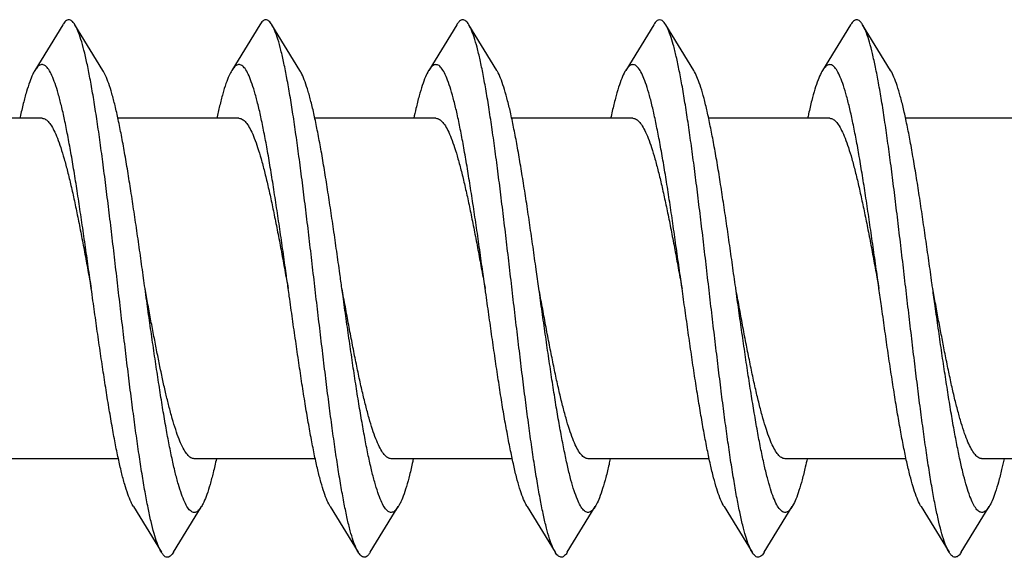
# Model space of a CAD drawing. Header units: millimetres. Extents: x 177 to 351, y 32 to 305.
# Tile 36 of 80: x 297.155 to 298.255, y 86.669 to 87.27. Entities that reach past the tile are written whole.
import ezdxf

# ---------------------------------------------------------------- set-up
doc = ezdxf.new("R2010")
doc.units = ezdxf.units.MM
doc.header["$LTSCALE"] = 30.734
doc.layers.get('0').update_dxf_attribs({"linetype": 'CONTINUOUS'})

msp = doc.modelspace()

# ---------------------------------------------------------------- linework, layer by layer
at = {"color": 7, "linetype": 'Continuous'}
for p, q in [((297.2031, 87.264), (297.1718, 87.2129)), ((297.2478, 87.2129), (297.2165, 87.264)), ((297.4231, 87.264), (297.3918, 87.2129)), ((297.4678, 87.2129), (297.4365, 87.264)), ((297.6431, 87.264), (297.6118, 87.2129)), ((297.6878, 87.2129), (297.6565, 87.264)), ((297.8631, 87.264), (297.8318, 87.2129)), ((297.9078, 87.2129), (297.8765, 87.264)), ((298.0831, 87.264), (298.0518, 87.2129)), ((298.1278, 87.2129), (298.0965, 87.264)), ((297.1798, 87.1595), (297.0446, 87.1595)), ((297.3998, 87.1595), (297.2646, 87.1595)), ((297.6198, 87.1595), (297.4846, 87.1595)), ((297.8398, 87.1595), (297.7046, 87.1595)), ((298.0598, 87.1595), (297.9246, 87.1595)), ((298.2798, 87.1595), (298.1446, 87.1595)), ((297.265, 86.7795), (297.1298, 86.7795)), ((297.485, 86.7795), (297.3498, 86.7795)), ((297.705, 86.7795), (297.5698, 86.7795)), ((297.925, 86.7795), (297.7898, 86.7795)), ((298.145, 86.7795), (298.0098, 86.7795)), ((298.365, 86.7795), (298.2298, 86.7795)), ((297.2818, 86.726), (297.3131, 86.675)), ((297.3265, 86.675), (297.3578, 86.726)), ((297.5018, 86.726), (297.5331, 86.675)), ((297.5465, 86.675), (297.5778, 86.726)), ((297.7218, 86.726), (297.7531, 86.675)), ((297.7665, 86.675), (297.7978, 86.726)), ((297.9418, 86.726), (297.9731, 86.675)), ((297.9865, 86.675), (298.0178, 86.726)), ((298.1618, 86.726), (298.1931, 86.675)), ((298.2065, 86.675), (298.2378, 86.726))]:
    msp.add_line(p, q, dxfattribs=at)
for points, knots in [([(297.2165, 87.264), (297.2158, 87.2652), (297.2142, 87.2674), (297.2108, 87.27), (297.2064, 87.2687), (297.2044, 87.2661), (297.2033, 87.2643), (297.2031, 87.264)], [0, 0, 0, 0, 0.00434457, 0.00825992, 0.01172409, 0.01662563, 0.01794605, 0.01794605, 0.01794605, 0.01794605]), ([(297.2915, 86.7625), (297.2903, 86.7697), (297.288, 86.7848), (297.2846, 86.8083), (297.2813, 86.8333), (297.2779, 86.8596), (297.2746, 86.8868), (297.2712, 86.9148), (297.2678, 86.9434), (297.2645, 86.9721), (297.2611, 87.0009), (297.2578, 87.0293), (297.2544, 87.0572), (297.2511, 87.0843), (297.2477, 87.1104), (297.2444, 87.1351), (297.241, 87.1583), (297.2377, 87.1797), (297.2343, 87.1992), (297.231, 87.2166), (297.2277, 87.2316), (297.2244, 87.2443), (297.2211, 87.2545), (297.2184, 87.2607), (297.2168, 87.2635), (297.2165, 87.264)], [0, 0, 0, 0, 0.0220954, 0.0458973, 0.0711652, 0.0977134, 0.1252434, 0.1535731, 0.1823672, 0.2114435, 0.2404554, 0.269214, 0.2973891, 0.3247785, 0.3510937, 0.3761162, 0.3996179, 0.421372, 0.4412147, 0.4589365, 0.4744302, 0.4875368, 0.4982122, 0.5064047, 0.5079037, 0.5079037, 0.5079037, 0.5079037]), ([(297.4365, 87.264), (297.4365, 87.264), (297.4356, 87.2655), (297.4339, 87.268), (297.4297, 87.2701), (297.4256, 87.2679), (297.424, 87.2655), (297.4231, 87.264)], [0, 0, 0, 0, 0.00010179, 0.00541235, 0.00903736, 0.01270776, 0.01793804, 0.01793804, 0.01793804, 0.01793804]), ([(297.5331, 86.675), (297.5323, 86.6763), (297.5301, 86.6805), (297.5271, 86.6885), (297.5238, 86.6997), (297.5205, 86.7134), (297.5172, 86.7295), (297.5139, 86.7478), (297.5105, 86.7681), (297.5072, 86.7903), (297.5038, 86.8142), (297.5005, 86.8395), (297.4971, 86.866), (297.4938, 86.8934), (297.4904, 86.9216), (297.487, 86.9502), (297.4837, 86.979), (297.4803, 87.0077), (297.477, 87.0361), (297.4736, 87.0638), (297.4703, 87.0906), (297.4669, 87.1164), (297.4636, 87.1408), (297.4602, 87.1635), (297.4569, 87.1845), (297.4535, 87.2035), (297.4502, 87.2204), (297.4469, 87.2349), (297.4436, 87.247), (297.4403, 87.2565), (297.4378, 87.2618), (297.4365, 87.264)], [0, 0, 0, 0, 0.0046634, 0.0139079, 0.0256145, 0.0397472, 0.0561998, 0.0748369, 0.0955163, 0.1180252, 0.1422084, 0.16779, 0.1946064, 0.2223389, 0.2508126, 0.2796908, 0.3087809, 0.3377555, 0.3663971, 0.3944148, 0.4215612, 0.4476007, 0.4722678, 0.4953821, 0.5166866, 0.5360467, 0.5532428, 0.5681818, 0.5807113, 0.5907952, 0.5983073, 0.5983073, 0.5983073, 0.5983073]), ([(297.6565, 87.264), (297.6562, 87.2644), (297.6551, 87.2662), (297.653, 87.2689), (297.6486, 87.2699), (297.6453, 87.2673), (297.6438, 87.2651), (297.6431, 87.264)], [0, 0, 0, 0, 0.00157056, 0.00638881, 0.00982778, 0.01380453, 0.0179467, 0.0179467, 0.0179467, 0.0179467]), ([(297.7531, 86.675), (297.7519, 86.6769), (297.7495, 86.6819), (297.7464, 86.6909), (297.743, 86.7027), (297.7397, 86.717), (297.7364, 86.7336), (297.7331, 86.7524), (297.7297, 86.7732), (297.7264, 86.7959), (297.723, 86.8201), (297.7197, 86.8457), (297.7163, 86.8724), (297.713, 86.9001), (297.7096, 86.9284), (297.7062, 86.9571), (297.7029, 86.9859), (297.6995, 87.0145), (297.6962, 87.0427), (297.6928, 87.0703), (297.6895, 87.0969), (297.6861, 87.1223), (297.6828, 87.1463), (297.6794, 87.1687), (297.6761, 87.1893), (297.6727, 87.2078), (297.6694, 87.2241), (297.6661, 87.238), (297.6628, 87.2495), (297.6597, 87.2579), (297.6575, 87.2624), (297.6565, 87.264)], [0, 0, 0, 0, 0.0066424, 0.0164733, 0.0287698, 0.0434593, 0.060454, 0.0795833, 0.1007264, 0.1236423, 0.1481895, 0.1740776, 0.2011429, 0.2290701, 0.2576672, 0.2866214, 0.3157041, 0.3446327, 0.3731372, 0.4009827, 0.4278731, 0.4536183, 0.4779232, 0.5006335, 0.521483, 0.540347, 0.5570134, 0.5713885, 0.5833394, 0.5928297, 0.5983073, 0.5983073, 0.5983073, 0.5983073]), ([(297.8765, 87.264), (297.876, 87.2648), (297.8747, 87.2668), (297.872, 87.2695), (297.8676, 87.2695), (297.8649, 87.2668), (297.8636, 87.2648), (297.8631, 87.264)], [0, 0, 0, 0, 0.00291013, 0.00727988, 0.0106542, 0.01501652, 0.01794746, 0.01794746, 0.01794746, 0.01794746]), ([(297.9731, 86.675), (297.9729, 86.6752), (297.9715, 86.6778), (297.9688, 86.6836), (297.9656, 86.6935), (297.9623, 86.7059), (297.9589, 86.7208), (297.9556, 86.7379), (297.9523, 86.7572), (297.9489, 86.7785), (297.9456, 86.8015), (297.9422, 86.8261), (297.9389, 86.852), (297.9355, 86.879), (297.9322, 86.9068), (297.9288, 86.9352), (297.9254, 86.9639), (297.9221, 86.9927), (297.9187, 87.0213), (297.9154, 87.0494), (297.912, 87.0767), (297.9087, 87.1031), (297.9053, 87.1282), (297.902, 87.1518), (297.8986, 87.1738), (297.8953, 87.1939), (297.8919, 87.2118), (297.8886, 87.2276), (297.8853, 87.241), (297.882, 87.2518), (297.8791, 87.2593), (297.8771, 87.2629), (297.8765, 87.264)], [0, 0, 0, 0, 0.0008087, 0.008765, 0.0191813, 0.0320626, 0.0473047, 0.0648304, 0.0844465, 0.1060385, 0.129355, 0.1542488, 0.180436, 0.2077307, 0.2358448, 0.2645446, 0.2935648, 0.322621, 0.3514858, 0.3798419, 0.4074952, 0.4341222, 0.4595546, 0.4834906, 0.5057807, 0.5261696, 0.5445247, 0.5606572, 0.5744596, 0.5858307, 0.5947268, 0.5983094, 0.5983094, 0.5983094, 0.5983094]), ([(298.0965, 87.264), (298.0958, 87.2651), (298.0943, 87.2673), (298.091, 87.2699), (298.0866, 87.2689), (298.0845, 87.2662), (298.0834, 87.2644), (298.0831, 87.264)], [0, 0, 0, 0, 0.00412437, 0.0081057, 0.01154391, 0.01635165, 0.01794675, 0.01794675, 0.01794675, 0.01794675]), ([(298.1581, 86.858), (298.157, 86.8671), (298.1547, 86.8855), (298.1514, 86.9135), (298.148, 86.942), (298.1446, 86.9708), (298.1413, 86.9996), (298.1379, 87.028), (298.1346, 87.056), (298.1312, 87.0831), (298.1279, 87.1092), (298.1245, 87.134), (298.1212, 87.1572), (298.1178, 87.1788), (298.1145, 87.1983), (298.1111, 87.2158), (298.1078, 87.231), (298.1045, 87.2438), (298.1012, 87.2541), (298.0985, 87.2605), (298.0969, 87.2634), (298.0965, 87.264)], [0, 0, 0, 0, 0.0275044, 0.0557939, 0.0845792, 0.113646, 0.1426659, 0.1714462, 0.1996458, 0.2270869, 0.253443, 0.2785444, 0.3021048, 0.323959, 0.3438816, 0.3617153, 0.3773088, 0.3905318, 0.4013188, 0.4096252, 0.4114488, 0.4114488, 0.4114488, 0.4114488]), ([(297.2348, 86.9695), (297.2343, 86.9734), (297.2325, 86.9856), (297.2297, 87.0061), (297.2261, 87.0308), (297.2226, 87.0549), (297.2191, 87.078), (297.2156, 87.1001), (297.2121, 87.1208), (297.2086, 87.14), (297.2051, 87.1575), (297.2016, 87.173), (297.1981, 87.1865), (297.1946, 87.1978), (297.1912, 87.2068), (297.1877, 87.2135), (297.1843, 87.2179), (297.1802, 87.22), (297.1759, 87.2185), (297.1735, 87.2156), (297.1722, 87.2136), (297.1718, 87.2129)], [0, 0, 0, 0, 0.0117761, 0.0371319, 0.0621526, 0.0865203, 0.1100508, 0.1324645, 0.1535716, 0.1731502, 0.191011, 0.2070004, 0.2209532, 0.2327861, 0.2424019, 0.2498272, 0.2551848, 0.259028, 0.2627165, 0.2677617, 0.2700292, 0.2700292, 0.2700292, 0.2700292]), ([(297.4548, 86.9695), (297.454, 86.975), (297.4521, 86.9888), (297.449, 87.0109), (297.4455, 87.0355), (297.4419, 87.0594), (297.4384, 87.0824), (297.4349, 87.1042), (297.4314, 87.1247), (297.4279, 87.1435), (297.4244, 87.1606), (297.4209, 87.1758), (297.4174, 87.1889), (297.4139, 87.1997), (297.4105, 87.2083), (297.4071, 87.2145), (297.4036, 87.2185), (297.3993, 87.22), (297.3952, 87.2178), (297.3931, 87.2151), (297.392, 87.2132), (297.3918, 87.2129)], [0, 0, 0, 0, 0.0166722, 0.0419793, 0.0669001, 0.0911166, 0.1144596, 0.1366269, 0.1574666, 0.1767163, 0.1942407, 0.2098389, 0.2233998, 0.2348052, 0.2440004, 0.2510086, 0.2560138, 0.2596933, 0.2635504, 0.2689527, 0.2700274, 0.2700274, 0.2700274, 0.2700274]), ([(297.6748, 86.9695), (297.6738, 86.9766), (297.6716, 86.992), (297.6683, 87.0157), (297.6648, 87.0401), (297.6613, 87.0639), (297.6577, 87.0867), (297.6542, 87.1082), (297.6507, 87.1284), (297.6472, 87.147), (297.6437, 87.1637), (297.6402, 87.1785), (297.6367, 87.1911), (297.6333, 87.2015), (297.6298, 87.2097), (297.6264, 87.2154), (297.6229, 87.2191), (297.6185, 87.2198), (297.6146, 87.2171), (297.6127, 87.2145), (297.6118, 87.2129)], [0, 0, 0, 0, 0.0215518, 0.0468158, 0.0716144, 0.0956853, 0.1188201, 0.1407464, 0.1612998, 0.1802254, 0.1973976, 0.2126062, 0.225766, 0.2367422, 0.2455176, 0.252113, 0.2567906, 0.260365, 0.2644449, 0.2700265, 0.2700265, 0.2700265, 0.2700265]), ([(297.8948, 86.9695), (297.8948, 86.9698), (297.8935, 86.9785), (297.8911, 86.9956), (297.8876, 87.0204), (297.8841, 87.0448), (297.8806, 87.0683), (297.8771, 87.0909), (297.8736, 87.1122), (297.87, 87.1321), (297.8665, 87.1503), (297.863, 87.1667), (297.8596, 87.1811), (297.8561, 87.1933), (297.8526, 87.2033), (297.8492, 87.211), (297.8458, 87.2162), (297.8421, 87.2195), (297.8376, 87.2195), (297.8343, 87.2167), (297.8326, 87.2143), (297.8318, 87.2129)], [0, 0, 0, 0, 0.00099, 0.026427, 0.0516352, 0.0762965, 0.1002208, 0.1231277, 0.1448175, 0.1650668, 0.1836729, 0.2004782, 0.2153014, 0.2280494, 0.2386012, 0.2469528, 0.2531469, 0.257523, 0.2610579, 0.2654048, 0.2700303, 0.2700303, 0.2700303, 0.2700303]), ([(298.1148, 86.9695), (298.1145, 86.9714), (298.1131, 86.9818), (298.1105, 87.0004), (298.1069, 87.0252), (298.1034, 87.0494), (298.0999, 87.0728), (298.0964, 87.0951), (298.0929, 87.1162), (298.0894, 87.1358), (298.0859, 87.1536), (298.0824, 87.1696), (298.0789, 87.1836), (298.0754, 87.1954), (298.072, 87.2049), (298.0685, 87.2122), (298.0651, 87.217), (298.0612, 87.2198), (298.0568, 87.2191), (298.054, 87.2162), (298.0524, 87.214), (298.0518, 87.2129)], [0, 0, 0, 0, 0.005894, 0.0313018, 0.0564315, 0.0809601, 0.1047172, 0.1273946, 0.1488352, 0.16877, 0.1870546, 0.20348, 0.2179212, 0.2302478, 0.2403802, 0.2483058, 0.254113, 0.2582202, 0.2617856, 0.2664334, 0.2700306, 0.2700306, 0.2700306, 0.2700306]), ([(297.1718, 87.2129), (297.1709, 87.2116), (297.1687, 87.2074), (297.1656, 87.1995), (297.1621, 87.1886), (297.1586, 87.1755), (297.1563, 87.1655), (297.1551, 87.16), (297.155, 87.1595)], [0, 0, 0, 0, 0.00478156, 0.01402414, 0.02546933, 0.03906813, 0.05471335, 0.05620222, 0.05620222, 0.05620222, 0.05620222]), ([(297.2948, 86.9695), (297.2943, 86.9734), (297.2925, 86.9856), (297.2897, 87.0061), (297.2861, 87.0308), (297.2826, 87.0549), (297.2791, 87.078), (297.2756, 87.1001), (297.2721, 87.1208), (297.2686, 87.14), (297.2651, 87.1575), (297.2616, 87.173), (297.2581, 87.1865), (297.2546, 87.1978), (297.2513, 87.2064), (297.2489, 87.2112), (297.2478, 87.2129)], [0, 0, 0, 0, 0.0117761, 0.0371319, 0.0621526, 0.0865203, 0.1100508, 0.1324645, 0.1535716, 0.1731502, 0.191011, 0.2070004, 0.2209532, 0.2327861, 0.2424019, 0.2486282, 0.2486282, 0.2486282, 0.2486282]), ([(297.3918, 87.2129), (297.3907, 87.2111), (297.3882, 87.2063), (297.3849, 87.1976), (297.3814, 87.1863), (297.3781, 87.1733), (297.376, 87.1641), (297.375, 87.1595)], [0, 0, 0, 0, 0.00638408, 0.01605668, 0.0279153, 0.04192464, 0.05620099, 0.05620099, 0.05620099, 0.05620099]), ([(297.5148, 86.9695), (297.514, 86.975), (297.5121, 86.9888), (297.509, 87.0109), (297.5055, 87.0355), (297.5019, 87.0594), (297.4984, 87.0824), (297.4949, 87.1042), (297.4914, 87.1247), (297.4879, 87.1435), (297.4844, 87.1606), (297.4809, 87.1758), (297.4774, 87.1889), (297.4739, 87.1997), (297.4708, 87.2075), (297.4686, 87.2116), (297.4678, 87.2129)], [0, 0, 0, 0, 0.0166722, 0.0419793, 0.0669001, 0.0911166, 0.1144596, 0.1366269, 0.1574666, 0.1767163, 0.1942407, 0.2098389, 0.2233998, 0.2348052, 0.2440004, 0.2486291, 0.2486291, 0.2486291, 0.2486291]), ([(297.6118, 87.2129), (297.6117, 87.2129), (297.6103, 87.2106), (297.6077, 87.2051), (297.6043, 87.1956), (297.6008, 87.1839), (297.5977, 87.1716), (297.5958, 87.1632), (297.595, 87.1595)], [0, 0, 0, 0, 0.00019348, 0.00807084, 0.01816824, 0.03044477, 0.04485356, 0.05619917, 0.05619917, 0.05619917, 0.05619917]), ([(297.7348, 86.9695), (297.7338, 86.9766), (297.7316, 86.992), (297.7283, 87.0157), (297.7248, 87.0401), (297.7213, 87.0639), (297.7177, 87.0867), (297.7142, 87.1082), (297.7107, 87.1284), (297.7072, 87.147), (297.7037, 87.1637), (297.7002, 87.1785), (297.6967, 87.1911), (297.6933, 87.2016), (297.6903, 87.2086), (297.6884, 87.2121), (297.6878, 87.2129)], [0, 0, 0, 0, 0.0215518, 0.0468158, 0.0716144, 0.0956853, 0.1188201, 0.1407464, 0.1612998, 0.1802254, 0.1973976, 0.2126062, 0.225766, 0.2367422, 0.2455176, 0.2486294, 0.2486294, 0.2486294, 0.2486294]), ([(297.8318, 87.2129), (297.8315, 87.2125), (297.8298, 87.2097), (297.827, 87.2035), (297.8236, 87.1935), (297.8201, 87.1813), (297.8173, 87.1697), (297.8156, 87.1622), (297.815, 87.1595)], [0, 0, 0, 0, 0.00153778, 0.0098437, 0.02035912, 0.03305802, 0.04785396, 0.05620323, 0.05620323, 0.05620323, 0.05620323]), ([(297.9548, 86.9695), (297.9548, 86.9698), (297.9535, 86.9785), (297.9511, 86.9956), (297.9476, 87.0204), (297.9441, 87.0448), (297.9406, 87.0683), (297.9371, 87.0909), (297.9336, 87.1122), (297.93, 87.1321), (297.9265, 87.1503), (297.923, 87.1667), (297.9196, 87.1811), (297.9161, 87.1933), (297.9126, 87.2033), (297.9098, 87.2096), (297.9081, 87.2125), (297.9078, 87.2129)], [0, 0, 0, 0, 0.00099, 0.026427, 0.0516352, 0.0762965, 0.1002208, 0.1231277, 0.1448175, 0.1650668, 0.1836729, 0.2004782, 0.2153014, 0.2280494, 0.2386012, 0.2469528, 0.2486287, 0.2486287, 0.2486287, 0.2486287]), ([(298.0518, 87.2129), (298.0513, 87.2121), (298.0493, 87.2087), (298.0464, 87.2017), (298.0429, 87.1914), (298.0394, 87.1788), (298.0369, 87.1679), (298.0354, 87.1612), (298.035, 87.1595)], [0, 0, 0, 0, 0.00296346, 0.01169752, 0.02263077, 0.03574845, 0.05092188, 0.05620166, 0.05620166, 0.05620166, 0.05620166]), ([(298.1748, 86.9695), (298.1745, 86.9714), (298.1731, 86.9818), (298.1705, 87.0004), (298.1669, 87.0252), (298.1634, 87.0494), (298.1599, 87.0728), (298.1564, 87.0951), (298.1529, 87.1162), (298.1494, 87.1358), (298.1459, 87.1536), (298.1424, 87.1696), (298.1389, 87.1836), (298.1354, 87.1954), (298.132, 87.2049), (298.1293, 87.2105), (298.1279, 87.2128), (298.1278, 87.2129)], [0, 0, 0, 0, 0.005894, 0.0313018, 0.0564315, 0.0809601, 0.1047172, 0.1273946, 0.1488352, 0.16877, 0.1870546, 0.20348, 0.2179212, 0.2302478, 0.2403802, 0.2483058, 0.2486271, 0.2486271, 0.2486271, 0.2486271]), ([(297.1798, 87.1595), (297.1804, 87.1595), (297.1826, 87.1592), (297.186, 87.1568), (297.1898, 87.1522), (297.1935, 87.1455), (297.1972, 87.1368), (297.2009, 87.1262), (297.2047, 87.1138), (297.2084, 87.0997), (297.2122, 87.084), (297.216, 87.0671), (297.2197, 87.049), (297.2235, 87.0299), (297.2273, 87.0102), (297.231, 86.9899), (297.2335, 86.9763), (297.2348, 86.9695)], [0, 0, 0, 0, 0.0019119, 0.0063124, 0.0121342, 0.0197261, 0.0291543, 0.0404269, 0.0534353, 0.0680899, 0.0842142, 0.1016657, 0.120226, 0.1397163, 0.1598945, 0.1805501, 0.2014389, 0.2014389, 0.2014389, 0.2014389]), ([(297.3998, 87.1595), (297.4004, 87.1595), (297.4026, 87.1592), (297.406, 87.1568), (297.4098, 87.1522), (297.4135, 87.1455), (297.4172, 87.1368), (297.4209, 87.1262), (297.4247, 87.1138), (297.4284, 87.0997), (297.4322, 87.084), (297.436, 87.0671), (297.4397, 87.049), (297.4435, 87.0299), (297.4473, 87.0102), (297.451, 86.9899), (297.4535, 86.9763), (297.4548, 86.9695)], [0, 0, 0, 0, 0.0019119, 0.0063125, 0.0121343, 0.0197263, 0.0291547, 0.0404273, 0.053436, 0.0680905, 0.0842154, 0.1016669, 0.1202288, 0.1397173, 0.1598955, 0.1805503, 0.2014389, 0.2014389, 0.2014389, 0.2014389]), ([(297.6198, 87.1595), (297.6204, 87.1595), (297.6226, 87.1592), (297.626, 87.1568), (297.6298, 87.1522), (297.6335, 87.1455), (297.6372, 87.1368), (297.6409, 87.1262), (297.6447, 87.1138), (297.6484, 87.0997), (297.6522, 87.084), (297.656, 87.0671), (297.6597, 87.049), (297.6635, 87.0299), (297.6673, 87.0102), (297.671, 86.9899), (297.6735, 86.9763), (297.6748, 86.9695)], [0, 0, 0, 0, 0.0019122, 0.0063124, 0.0121341, 0.0197252, 0.0291525, 0.0404249, 0.0534316, 0.0680872, 0.0842099, 0.1016642, 0.1202249, 0.1397163, 0.1598955, 0.1805503, 0.2014388, 0.2014388, 0.2014388, 0.2014388]), ([(297.8398, 87.1595), (297.8404, 87.1595), (297.8426, 87.1592), (297.846, 87.1568), (297.8498, 87.1522), (297.8535, 87.1455), (297.8572, 87.1368), (297.8609, 87.1262), (297.8647, 87.1138), (297.8684, 87.0997), (297.8722, 87.0841), (297.8759, 87.0671), (297.8797, 87.049), (297.8835, 87.0299), (297.8873, 87.0102), (297.891, 86.9899), (297.8935, 86.9763), (297.8948, 86.9695)], [0, 0, 0, 0, 0.0019127, 0.0063131, 0.0121349, 0.0197253, 0.0291524, 0.0404236, 0.0534291, 0.0680847, 0.0842058, 0.1016615, 0.1202204, 0.1397144, 0.1598928, 0.1805496, 0.2014389, 0.2014389, 0.2014389, 0.2014389]), ([(298.0598, 87.1595), (298.0604, 87.1595), (298.0626, 87.1592), (298.066, 87.1568), (298.0698, 87.1522), (298.0735, 87.1455), (298.0772, 87.1368), (298.0809, 87.1262), (298.0847, 87.1138), (298.0884, 87.0997), (298.0922, 87.0841), (298.0959, 87.0671), (298.0997, 87.049), (298.1035, 87.0299), (298.1073, 87.0102), (298.111, 86.9899), (298.1135, 86.9763), (298.1148, 86.9695)], [0, 0, 0, 0, 0.0019119, 0.0063122, 0.0121338, 0.019725, 0.0291523, 0.0404239, 0.0534297, 0.0680851, 0.0842062, 0.1016618, 0.1202207, 0.1397145, 0.159893, 0.1805497, 0.2014389, 0.2014389, 0.2014389, 0.2014389]), ([(297.2615, 86.797), (297.2602, 86.8033), (297.2578, 86.8166), (297.2543, 86.8372), (297.2508, 86.8592), (297.2473, 86.8823), (297.2437, 86.9063), (297.2402, 86.9309), (297.2372, 86.952), (297.2354, 86.9649), (297.2348, 86.9695)], [0, 0, 0, 0, 0.0194509, 0.0404498, 0.0627677, 0.0862235, 0.1105319, 0.1355144, 0.1608501, 0.174586, 0.174586, 0.174586, 0.174586]), ([(297.3215, 86.8384), (297.3203, 86.8429), (297.318, 86.8524), (297.3147, 86.867), (297.3114, 86.8827), (297.3081, 86.8991), (297.3048, 86.9161), (297.3014, 86.9336), (297.2981, 86.9515), (297.2959, 86.9635), (297.2948, 86.9695)], [0, 0, 0, 0, 0.0140651, 0.0291649, 0.0451755, 0.0619572, 0.0793665, 0.0972523, 0.1154563, 0.1338217, 0.1338217, 0.1338217, 0.1338217]), ([(297.3215, 86.797), (297.3202, 86.8033), (297.3178, 86.8166), (297.3143, 86.8372), (297.3108, 86.8592), (297.3073, 86.8823), (297.3037, 86.9063), (297.3002, 86.9309), (297.2972, 86.952), (297.2954, 86.9649), (297.2948, 86.9695)], [0, 0, 0, 0, 0.0194509, 0.0404498, 0.0627677, 0.0862235, 0.1105319, 0.1355144, 0.1608501, 0.174586, 0.174586, 0.174586, 0.174586]), ([(297.5018, 86.726), (297.5005, 86.7281), (297.498, 86.7332), (297.4946, 86.7423), (297.4911, 86.7539), (297.4876, 86.7676), (297.4841, 86.7834), (297.4806, 86.8011), (297.4771, 86.8204), (297.4736, 86.8413), (297.4701, 86.8635), (297.4666, 86.8868), (297.4631, 86.911), (297.4595, 86.9357), (297.4568, 86.9553), (297.4552, 86.9666), (297.4548, 86.9695)], [0, 0, 0, 0, 0.007223, 0.0170942, 0.0291797, 0.0433684, 0.0595883, 0.0776465, 0.0974219, 0.1186772, 0.1412446, 0.1648718, 0.1893387, 0.2144042, 0.2397962, 0.2486273, 0.2486273, 0.2486273, 0.2486273]), ([(297.5698, 86.7795), (297.5692, 86.7795), (297.567, 86.7798), (297.5635, 86.7821), (297.5598, 86.7868), (297.5561, 86.7935), (297.5524, 86.8021), (297.5487, 86.8127), (297.5449, 86.8252), (297.5412, 86.8393), (297.5374, 86.8549), (297.5336, 86.8719), (297.5299, 86.89), (297.5261, 86.909), (297.5223, 86.9288), (297.5186, 86.949), (297.5161, 86.9626), (297.5148, 86.9695)], [0, 0, 0, 0, 0.0019123, 0.0063127, 0.0121344, 0.0197255, 0.0291529, 0.040424, 0.0534297, 0.0680851, 0.0842062, 0.1016618, 0.1202208, 0.1397146, 0.1598931, 0.1805497, 0.2014389, 0.2014389, 0.2014389, 0.2014389]), ([(297.5778, 86.726), (297.5773, 86.7252), (297.5759, 86.7231), (297.5732, 86.7202), (297.5689, 86.719), (297.5649, 86.7215), (297.5615, 86.7261), (297.558, 86.7331), (297.5546, 86.7423), (297.5511, 86.7539), (297.5476, 86.7676), (297.5441, 86.7834), (297.5406, 86.8011), (297.5371, 86.8204), (297.5336, 86.8413), (297.5301, 86.8635), (297.5266, 86.8868), (297.5231, 86.911), (297.5195, 86.9357), (297.5168, 86.9553), (297.5152, 86.9666), (297.5148, 86.9695)], [0, 0, 0, 0, 0.0029477, 0.0077869, 0.0114041, 0.01537, 0.02095, 0.0286257, 0.038497, 0.0505825, 0.0647712, 0.0809911, 0.0990493, 0.1188247, 0.14008, 0.1626474, 0.1862745, 0.2107415, 0.235807, 0.261199, 0.2700301, 0.2700301, 0.2700301, 0.2700301]), ([(297.7218, 86.726), (297.7216, 86.7263), (297.7201, 86.7288), (297.7174, 86.7347), (297.7139, 86.7444), (297.7104, 86.7563), (297.707, 86.7705), (297.7035, 86.7866), (297.7, 86.8047), (297.6964, 86.8243), (297.6929, 86.8455), (297.6894, 86.8679), (297.6859, 86.8914), (297.6824, 86.9157), (297.6789, 86.9405), (297.6763, 86.9585), (297.675, 86.9682), (297.6748, 86.9695)], [0, 0, 0, 0, 0.0008561, 0.0089483, 0.0192506, 0.0317479, 0.0463362, 0.0629253, 0.0813223, 0.1014051, 0.1229193, 0.1457193, 0.1695119, 0.1941273, 0.2192587, 0.2447075, 0.2486279, 0.2486279, 0.2486279, 0.2486279]), ([(297.7898, 86.7795), (297.7892, 86.7795), (297.787, 86.7798), (297.7835, 86.7821), (297.7798, 86.7868), (297.7761, 86.7935), (297.7724, 86.8021), (297.7687, 86.8127), (297.7649, 86.8252), (297.7612, 86.8393), (297.7574, 86.8549), (297.7536, 86.8719), (297.7499, 86.89), (297.7461, 86.909), (297.7423, 86.9288), (297.7386, 86.949), (297.7361, 86.9626), (297.7348, 86.9695)], [0, 0, 0, 0, 0.0019125, 0.0063127, 0.0121344, 0.0197248, 0.0291516, 0.0404231, 0.0534285, 0.0680843, 0.0842052, 0.1016613, 0.12022, 0.1397142, 0.1598926, 0.1805496, 0.2014389, 0.2014389, 0.2014389, 0.2014389]), ([(297.7978, 86.726), (297.7971, 86.7249), (297.7955, 86.7226), (297.7925, 86.7197), (297.788, 86.7192), (297.7842, 86.7222), (297.7808, 86.7273), (297.7774, 86.7347), (297.7739, 86.7444), (297.7704, 86.7563), (297.767, 86.7705), (297.7635, 86.7866), (297.76, 86.8047), (297.7564, 86.8243), (297.7529, 86.8455), (297.7494, 86.8679), (297.7459, 86.8914), (297.7424, 86.9157), (297.7389, 86.9405), (297.7363, 86.9585), (297.735, 86.9682), (297.7348, 86.9695)], [0, 0, 0, 0, 0.0040207, 0.0085385, 0.0120879, 0.0162938, 0.022259, 0.0303512, 0.0406535, 0.0531508, 0.0677391, 0.0843282, 0.1027252, 0.122808, 0.1443221, 0.1671221, 0.1909148, 0.2155302, 0.2406616, 0.2661104, 0.2700308, 0.2700308, 0.2700308, 0.2700308]), ([(297.9418, 86.726), (297.9414, 86.7267), (297.9396, 86.7298), (297.9367, 86.7364), (297.9333, 86.7465), (297.9298, 86.7589), (297.9263, 86.7734), (297.9228, 86.79), (297.9193, 86.8083), (297.9158, 86.8283), (297.9123, 86.8497), (297.9087, 86.8724), (297.9052, 86.896), (297.9017, 86.9204), (297.8982, 86.945), (297.8959, 86.9614), (297.8948, 86.9695)], [0, 0, 0, 0, 0.0022454, 0.010755, 0.0214899, 0.0343894, 0.0493807, 0.0663241, 0.0850646, 0.1054369, 0.1272151, 0.1502275, 0.1741912, 0.1989333, 0.2241344, 0.2486292, 0.2486292, 0.2486292, 0.2486292]), ([(298.0098, 86.7795), (298.0092, 86.7795), (298.007, 86.7798), (298.0035, 86.7821), (297.9998, 86.7868), (297.9961, 86.7935), (297.9924, 86.8021), (297.9887, 86.8127), (297.9849, 86.8252), (297.9812, 86.8393), (297.9774, 86.8549), (297.9736, 86.8719), (297.9699, 86.89), (297.9661, 86.909), (297.9623, 86.9288), (297.9586, 86.949), (297.9561, 86.9626), (297.9548, 86.9695)], [0, 0, 0, 0, 0.0019122, 0.0063125, 0.0121342, 0.0197256, 0.0291534, 0.0404258, 0.0534333, 0.0680885, 0.084212, 0.1016655, 0.120227, 0.139717, 0.1598961, 0.1805505, 0.2014389, 0.2014389, 0.2014389, 0.2014389]), ([(298.0178, 86.726), (298.017, 86.7246), (298.0152, 86.7221), (298.0117, 86.7193), (298.0072, 86.7196), (298.0036, 86.7231), (298.0002, 86.7285), (297.9967, 86.7364), (297.9933, 86.7465), (297.9898, 86.7589), (297.9863, 86.7734), (297.9828, 86.79), (297.9793, 86.8083), (297.9758, 86.8283), (297.9723, 86.8497), (297.9687, 86.8724), (297.9652, 86.896), (297.9617, 86.9204), (297.9582, 86.945), (297.9559, 86.9614), (297.9548, 86.9695)], [0, 0, 0, 0, 0.0050192, 0.0092499, 0.0127968, 0.0172837, 0.0236456, 0.0321552, 0.04289, 0.0557896, 0.0707808, 0.0877242, 0.1064648, 0.1268371, 0.1486153, 0.1716277, 0.1955914, 0.2203335, 0.2455346, 0.2700294, 0.2700294, 0.2700294, 0.2700294]), ([(298.1281, 86.8766), (298.1269, 86.8845), (298.1245, 86.9007), (298.121, 86.9252), (298.1178, 86.9482), (298.1157, 86.963), (298.1148, 86.9695)], [0, 0, 0, 0, 0.02414059, 0.04898709, 0.07426378, 0.09386781, 0.09386781, 0.09386781, 0.09386781]), ([(298.1881, 86.8989), (298.187, 86.9046), (298.1848, 86.9161), (298.1814, 86.9336), (298.1781, 86.9515), (298.1759, 86.9635), (298.1748, 86.9695)], [0, 0, 0, 0, 0.01741022, 0.03529361, 0.05349698, 0.07186415, 0.07186415, 0.07186415, 0.07186415]), ([(298.1881, 86.8766), (298.1869, 86.8845), (298.1845, 86.9007), (298.181, 86.9252), (298.1778, 86.9482), (298.1757, 86.963), (298.1748, 86.9695)], [0, 0, 0, 0, 0.02414059, 0.04898709, 0.07426378, 0.09386781, 0.09386781, 0.09386781, 0.09386781]), ([(298.2298, 86.7795), (298.2295, 86.7795), (298.2279, 86.7796), (298.2248, 86.781), (298.2211, 86.785), (298.2175, 86.7908), (298.2138, 86.7986), (298.2102, 86.8083), (298.2065, 86.8198), (298.2028, 86.8329), (298.1991, 86.8476), (298.1954, 86.8636), (298.1918, 86.8809), (298.1893, 86.8928), (298.1881, 86.8989)], [0, 0, 0, 0, 0.0007702, 0.0047821, 0.0099851, 0.0167993, 0.0253889, 0.035735, 0.0478178, 0.0615, 0.0766923, 0.0932069, 0.1109023, 0.129571, 0.129571, 0.129571, 0.129571]), ([(298.1618, 86.726), (298.1611, 86.7271), (298.1591, 86.7308), (298.1561, 86.7381), (298.1526, 86.7487), (298.1491, 86.7615), (298.1456, 86.7765), (298.1421, 86.7934), (298.1386, 86.812), (298.1351, 86.8323), (298.1316, 86.854), (298.1293, 86.8689), (298.1281, 86.8766)], [0, 0, 0, 0, 0.0037128, 0.0126465, 0.0238076, 0.0371107, 0.0524962, 0.0697868, 0.0888671, 0.1095128, 0.1315578, 0.1547616, 0.1547616, 0.1547616, 0.1547616]), ([(298.2378, 86.726), (298.2378, 86.7259), (298.2367, 86.7242), (298.2348, 86.7216), (298.2308, 86.719), (298.2264, 86.7201), (298.2229, 86.7239), (298.2195, 86.7298), (298.2161, 86.7381), (298.2126, 86.7487), (298.2091, 86.7615), (298.2056, 86.7765), (298.2021, 86.7934), (298.1986, 86.812), (298.1951, 86.8323), (298.1916, 86.854), (298.1893, 86.8689), (298.1881, 86.8766)], [0, 0, 0, 0, 0.0003249, 0.0059466, 0.0099315, 0.0135415, 0.0183442, 0.0251094, 0.0340431, 0.0452043, 0.0585074, 0.0738929, 0.0911835, 0.1102638, 0.1309094, 0.1529545, 0.1761583, 0.1761583, 0.1761583, 0.1761583]), ([(298.1931, 86.675), (298.1926, 86.6757), (298.1909, 86.6789), (298.1881, 86.6857), (298.1848, 86.6962), (298.1815, 86.7093), (298.1781, 86.7247), (298.1748, 86.7423), (298.1715, 86.7621), (298.1681, 86.7838), (298.1648, 86.8072), (298.1614, 86.8321), (298.1592, 86.8492), (298.1581, 86.858)], [0, 0, 0, 0, 0.0024853, 0.0110286, 0.022031, 0.0354901, 0.0512815, 0.0693264, 0.0894243, 0.1114498, 0.1351607, 0.1603831, 0.1868624, 0.1868624, 0.1868624, 0.1868624]), ([(297.3498, 86.7795), (297.3492, 86.7795), (297.3471, 86.7798), (297.3436, 86.782), (297.3399, 86.7867), (297.3362, 86.7933), (297.3325, 86.8019), (297.3288, 86.8124), (297.325, 86.8248), (297.3227, 86.8337), (297.3215, 86.8384)], [0, 0, 0, 0, 0.00183243, 0.0061989, 0.01198056, 0.019511, 0.02888625, 0.04008746, 0.05303643, 0.0676174, 0.0676174, 0.0676174, 0.0676174]), ([(297.2818, 86.726), (297.2808, 86.7276), (297.2785, 86.7321), (297.2753, 86.7404), (297.2718, 86.7515), (297.2683, 86.7648), (297.2648, 86.7802), (297.2626, 86.7912), (297.2615, 86.797)], [0, 0, 0, 0, 0.00557817, 0.01502388, 0.02668831, 0.04048166, 0.05631868, 0.07404269, 0.07404269, 0.07404269, 0.07404269]), ([(297.3578, 86.726), (297.3575, 86.7255), (297.3562, 86.7236), (297.354, 86.7207), (297.3498, 86.7189), (297.3456, 86.7208), (297.3421, 86.7251), (297.3387, 86.7315), (297.3353, 86.7404), (297.3318, 86.7515), (297.3283, 86.7648), (297.3248, 86.7802), (297.3226, 86.7912), (297.3215, 86.797)], [0, 0, 0, 0, 0.00179982, 0.00698541, 0.0107344, 0.01450571, 0.01971932, 0.02697808, 0.03642379, 0.04808822, 0.06188158, 0.07771859, 0.09544261, 0.09544261, 0.09544261, 0.09544261]), ([(297.3746, 86.7795), (297.3746, 86.7794), (297.3734, 86.7742), (297.3712, 86.7645), (297.3677, 86.7512), (297.3643, 86.7402), (297.3611, 86.732), (297.3588, 86.7276), (297.3578, 86.726)], [0, 0, 0, 0, 0.00020708, 0.0160025, 0.02976427, 0.04137635, 0.0507903, 0.05620313, 0.05620313, 0.05620313, 0.05620313]), ([(297.5946, 86.7795), (297.5943, 86.7784), (297.593, 86.7722), (297.5906, 86.7618), (297.5871, 86.7489), (297.5836, 86.7383), (297.5806, 86.7309), (297.5785, 86.7271), (297.5778, 86.726)], [0, 0, 0, 0, 0.00338911, 0.01881229, 0.03215903, 0.04335907, 0.05233982, 0.05620149, 0.05620149, 0.05620149, 0.05620149]), ([(297.8146, 86.7795), (297.8141, 86.7774), (297.8126, 86.7703), (297.8099, 86.7592), (297.8064, 86.7467), (297.8029, 86.7365), (297.8001, 86.7299), (297.7982, 86.7267), (297.7978, 86.726)], [0, 0, 0, 0, 0.00650924, 0.0215466, 0.03448199, 0.04526194, 0.05381305, 0.0562022, 0.0562022, 0.0562022, 0.0562022]), ([(298.0346, 86.7795), (298.0339, 86.7764), (298.0321, 86.7685), (298.0292, 86.7566), (298.0257, 86.7446), (298.0223, 86.7348), (298.0196, 86.7289), (298.018, 86.7263), (298.0178, 86.726)], [0, 0, 0, 0, 0.00955961, 0.02419874, 0.03672715, 0.04707963, 0.05520802, 0.0562013, 0.0562013, 0.0562013, 0.0562013]), ([(298.2546, 86.7795), (298.2537, 86.7754), (298.2517, 86.7667), (298.2485, 86.7541), (298.2451, 86.7425), (298.2417, 86.7333), (298.2391, 86.7281), (298.2378, 86.726)], [0, 0, 0, 0, 0.01253545, 0.02676779, 0.03889082, 0.04881011, 0.05619921, 0.05619921, 0.05619921, 0.05619921]), ([(297.3131, 86.675), (297.3126, 86.6758), (297.3107, 86.6792), (297.3079, 86.6862), (297.3046, 86.6968), (297.3013, 86.7099), (297.298, 86.7254), (297.2947, 86.7432), (297.2925, 86.7558), (297.2915, 86.7625)], [0, 0, 0, 0, 0.00282444, 0.01148198, 0.02259841, 0.03616622, 0.05206825, 0.07020566, 0.09040709, 0.09040709, 0.09040709, 0.09040709]), ([(297.3265, 86.675), (297.3261, 86.6743), (297.3248, 86.6724), (297.3224, 86.6697), (297.318, 86.6692), (297.3151, 86.672), (297.3137, 86.674), (297.3131, 86.675)], [0, 0, 0, 0, 0.00238287, 0.00693155, 0.0103125, 0.01451669, 0.01794747, 0.01794747, 0.01794747, 0.01794747]), ([(297.5465, 86.675), (297.5459, 86.674), (297.5444, 86.6719), (297.5414, 86.6692), (297.537, 86.6698), (297.5347, 86.6725), (297.5335, 86.6744), (297.5331, 86.675)], [0, 0, 0, 0, 0.00364613, 0.0077814, 0.01117373, 0.01580203, 0.01794739, 0.01794739, 0.01794739, 0.01794739]), ([(297.7665, 86.675), (297.7657, 86.6736), (297.7641, 86.6713), (297.7604, 86.6689), (297.7561, 86.6706), (297.7542, 86.6731), (297.7532, 86.6748), (297.7531, 86.675)], [0, 0, 0, 0, 0.00478671, 0.00857773, 0.01210887, 0.01720945, 0.01794326, 0.01794326, 0.01794326, 0.01794326]), ([(297.9865, 86.675), (297.9864, 86.6748), (297.9854, 86.6731), (297.9835, 86.6706), (297.9793, 86.6689), (297.9755, 86.6713), (297.9739, 86.6736), (297.9731, 86.675)], [0, 0, 0, 0, 0.00071204, 0.00581647, 0.00935384, 0.01313733, 0.0179431, 0.0179431, 0.0179431, 0.0179431]), ([(298.2065, 86.675), (298.2061, 86.6744), (298.2049, 86.6725), (298.2026, 86.6698), (298.1982, 86.6692), (298.1952, 86.6719), (298.1937, 86.674), (298.1931, 86.675)], [0, 0, 0, 0, 0.00212539, 0.00675814, 0.01015357, 0.01428147, 0.01794736, 0.01794736, 0.01794736, 0.01794736])]:
    msp.add_open_spline(points, degree=3, knots=knots, dxfattribs=at)

doc.saveas('drawing.dxf')
